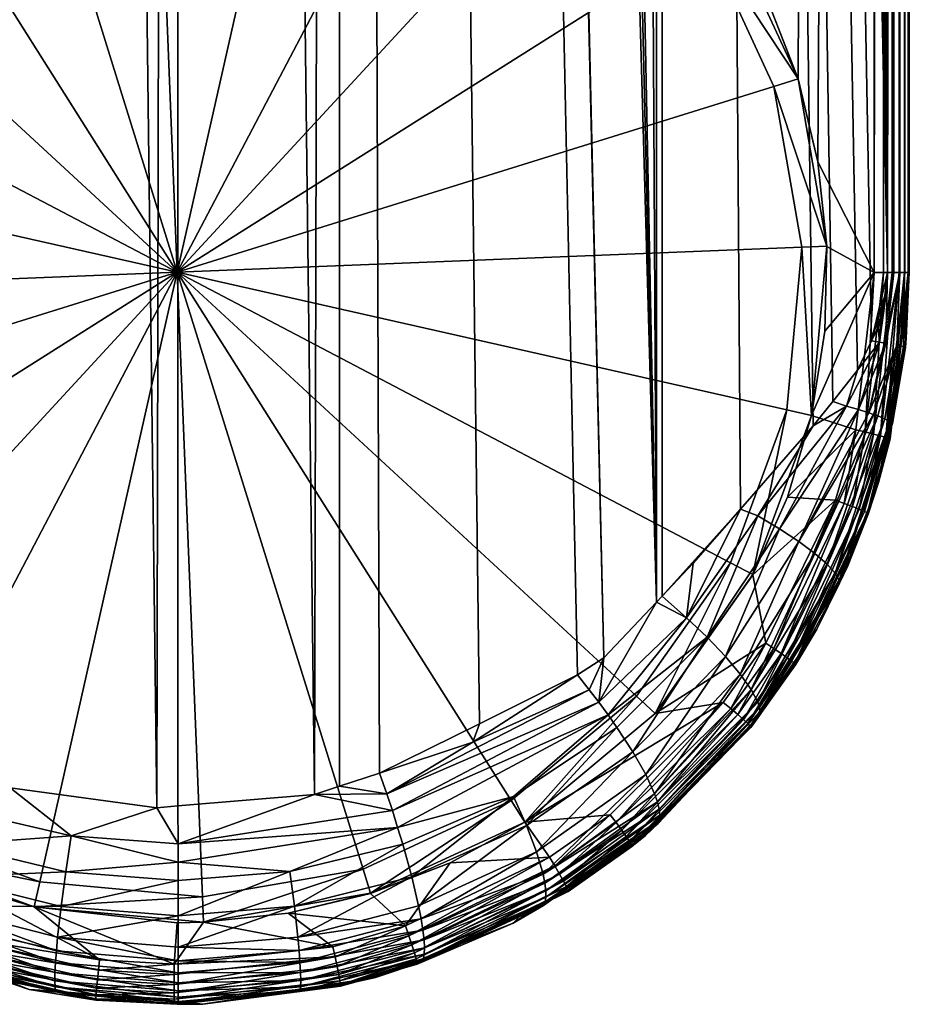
# Model space of a CAD drawing. Extents: x -0.098 to 0.124, y -0.272 to 0.001.
# Tile 2 of 88: x -0.003 to 0.013, y -0.272 to -0.255. Entities that reach past the tile are written whole.
import ezdxf

# ---------------------------------------------------------------- set-up
doc = ezdxf.new("R2010")
doc.units = 0
doc.layers.add('mesh', color=7, linetype='CONTINUOUS')

msp = doc.modelspace()

# ---------------------------------------------------------------- meshes
at = {"layer": 'mesh'}
mesh = msp.add_polyface(dxfattribs=at)
corners = [(0.002803, -0.07228, -0.048363), (0.002801, -0.26779, -0.048417), (0.002373, -0.267931, -0.048356), (0, -0.072565, -0.048208), (0.000009, -0.268129, -0.048266), (-0.000352, -0.26816, -0.048252), (-0.00828, -0.069933, -0.049552), (-0.009479, -0.263102, -0.050009), (-0.00965, -0.262923, -0.050083), (-0.010844, -0.261515, -0.050578), (-0.00352, -0.072128, -0.060739), (-0.00334, -0.248184, -0.060783), (-0.001906, -0.247839, -0.060825), (-0.004712, -0.248712, -0.060722), (-0.006003, -0.249414, -0.060645), (-0.008257, -0.251292, -0.060466), (-0.012044, -0.066137, -0.059997), (-0.009948, -0.253688, -0.060295), (-0.010542, -0.255026, -0.060227), (-0.010961, -0.256441, -0.060177), (0, -0.072562, -0.060808), (0, -0.247676, -0.060845), (0.002471, -0.247951, -0.060811), (-0.00045, -0.247685, -0.060844), (-0.012353, -0.258912, -0.059917), (-0.012353, -0.065655, -0.059876), (-0.012477, -0.258912, -0.059805), (-0.012206, -0.258912, -0.059996), (-0.012206, -0.06589, -0.059955), (-0.012044, -0.258912, -0.060038), (0.002471, -0.247949, -0.071491), (-0.00045, -0.247683, -0.071491), (-0.00334, -0.248182, -0.071492), (-0.006003, -0.249412, -0.071492), (-0.000433, -0.248118, -0.076524), (0.002375, -0.248374, -0.076524), (-0.003211, -0.248598, -0.076524), (-0.00577, -0.24978, -0.076524), (-0.01265, -0.065149, -0.059303), (-0.01265, -0.258914, -0.051895), (-0.01265, -0.258912, -0.059344), (-0.002803, -0.072285, -0.04836), (-0.007595, -0.265378, -0.049365), (-0.008279, -0.264552, -0.049598), (-0.006898, -0.265851, -0.049189), (-0.005321, -0.266921, -0.048791), (-0.002891, -0.267815, -0.048408), (-0.003489, -0.267595, -0.048502), (-0.012275, -0.258914, -0.051275), (-0.009012, -0.069424, -0.049793), (-0.012637, -0.065174, -0.051725), (-0.012638, -0.258914, -0.051766), (-0.012592, -0.258914, -0.05162), (-0.012557, -0.065314, -0.051513), (-0.01252, -0.258914, -0.051493), (-0.012392, -0.065593, -0.051311), (-0.012424, -0.258914, -0.051386), (-0.012275, -0.065782, -0.051234), (-0.012557, -0.065312, -0.059646), (-0.012571, -0.258912, -0.059667), (-0.01263, -0.258912, -0.05951), (-0.01263, -0.065185, -0.059469)]
mesh.append_faces([[corners[k] for k in face] for face in [(0, 1, 2, 2), (3, 4, 5, 5), (2, 4, 3, 3), (6, 7, 8, 8), (9, 6, 8, 8), (10, 11, 12, 12), (10, 13, 11, 11), (10, 14, 13, 13), (15, 16, 17, 17), (16, 18, 17, 17), (16, 19, 18, 18), (20, 21, 22, 22), (10, 23, 21, 21), (24, 25, 26, 26), (27, 28, 24, 24), (29, 16, 27, 27), (21, 30, 22, 22), (21, 31, 30, 30), (23, 31, 21, 21), (12, 31, 23, 23), (12, 32, 31, 31), (11, 32, 12, 12), (13, 32, 11, 11), (13, 33, 32, 32), (30, 34, 35, 35), (31, 34, 30, 30), (31, 36, 34, 34), (32, 36, 31, 31), (32, 37, 36, 36), (33, 37, 32, 32), (38, 39, 40, 40), (41, 42, 43, 43), (41, 44, 42, 42), (41, 45, 44, 44), (41, 46, 47, 47), (41, 5, 46, 46), (48, 49, 9, 9), (50, 51, 39, 39), (50, 52, 51, 51), (53, 54, 52, 52), (55, 56, 54, 54), (57, 48, 56, 56), (58, 59, 26, 26), (58, 60, 59, 59), (61, 40, 60, 60)]])
mesh = msp.add_polyface(dxfattribs=at)
corners = [(0.003684, -0.10529, 0.019385), (0, -0.105608, 0.020064), (0.003686, -0.10585, 0.024413), (-0.007161, -0.105291, 0.024555), (-0.003721, -0.105502, 0.029532), (-0.003724, -0.105847, 0.024499), (-0.003722, -0.105309, 0.0195), (0, -0.105984, 0.026754), (0.002803, -0.07228, -0.048363), (0.002373, -0.267931, -0.048356), (0, -0.072565, -0.048208), (-0.010844, -0.261515, -0.050578), (-0.009012, -0.069424, -0.049793), (-0.00828, -0.069933, -0.049552), (-0.007221, -0.070578, -0.060512), (-0.009725, -0.068817, -0.06028), (-0.008257, -0.251292, -0.060466), (-0.006831, -0.070852, -0.060548), (-0.003743, -0.072042, -0.060726), (-0.00352, -0.072128, -0.060739), (-0.006003, -0.249414, -0.060645), (-0.010199, -0.068269, -0.060222), (-0.012044, -0.066137, -0.059997), (-0.012044, -0.258912, -0.060038), (-0.010961, -0.256441, -0.060177), (0, -0.072562, -0.060808), (0.002471, -0.247951, -0.060811), (0.002975, -0.072253, -0.060759), (0, -0.247676, -0.060845), (-0.001906, -0.247839, -0.060825), (-0.00045, -0.247685, -0.060844), (-0.012477, -0.258912, -0.059805), (-0.012353, -0.065655, -0.059876), (-0.012477, -0.06545, -0.059764), (-0.012353, -0.258912, -0.059917), (-0.012206, -0.06589, -0.059955), (-0.012206, -0.258912, -0.059996), (0.007088, -0.104957, 0.029494), (0, -0.105857, 0.024489), (0, -0.105532, 0.029497), (-0.01265, -0.065149, -0.059303), (-0.01265, -0.065151, -0.051854), (-0.01265, -0.258914, -0.051895), (-0.012275, -0.258914, -0.051275), (-0.012275, -0.065782, -0.051234), (-0.011203, -0.067269, -0.050702), (-0.003489, -0.267595, -0.048502), (-0.005321, -0.266921, -0.048791), (-0.002803, -0.072285, -0.04836), (-0.000352, -0.26816, -0.048252), (-0.008279, -0.264552, -0.049598), (-0.003742, -0.07203, -0.048497), (-0.004866, -0.071724, -0.04866), (-0.007238, -0.070596, -0.049233), (-0.007524, -0.070459, -0.049303), (-0.009479, -0.263102, -0.050009), (-0.010196, -0.068259, -0.050284), (-0.012637, -0.065174, -0.051725), (-0.012557, -0.065314, -0.051513), (-0.012592, -0.258914, -0.05162), (-0.012498, -0.065415, -0.051426), (-0.01252, -0.258914, -0.051493), (-0.012392, -0.065593, -0.051311), (-0.012424, -0.258914, -0.051386), (-0.012557, -0.065312, -0.059646), (-0.01263, -0.065185, -0.059469), (-0.01263, -0.258912, -0.05951), (-0.01265, -0.258912, -0.059344)]
mesh.append_faces([[corners[k] for k in face] for face in [(0, 1, 2, 2), (3, 4, 5, 5), (5, 1, 6, 6), (4, 7, 5, 5), (8, 9, 10, 10), (11, 12, 13, 13), (14, 15, 16, 16), (16, 17, 14, 14), (16, 18, 17, 17), (19, 18, 16, 16), (16, 20, 19, 19), (16, 21, 22, 22), (15, 21, 16, 16), (23, 24, 22, 22), (25, 26, 27, 27), (19, 28, 25, 25), (29, 30, 19, 19), (31, 32, 33, 33), (34, 35, 32, 32), (36, 22, 35, 35), (37, 38, 7, 7), (2, 1, 38, 38), (38, 1, 5, 5), (5, 7, 38, 38), (4, 39, 7, 7), (40, 41, 42, 42), (43, 44, 45, 45), (46, 47, 48, 48), (10, 49, 48, 48), (50, 51, 48, 48), (50, 52, 51, 51), (53, 52, 50, 50), (50, 54, 53, 53), (50, 13, 54, 54), (50, 55, 13, 13), (43, 56, 12, 12), (45, 56, 43, 43), (57, 42, 41, 41), (58, 59, 57, 57), (60, 61, 58, 58), (62, 61, 60, 60), (44, 63, 62, 62), (31, 33, 64, 64), (65, 66, 64, 64), (40, 67, 65, 65)]])
mesh = msp.add_polyface(dxfattribs=at)
corners = [(0.002912, -0.072269, -0.048369), (0.007371, -0.265572, -0.049299), (0.002803, -0.07228, -0.048363), (0.003748, -0.07205, -0.048486), (0.00828, -0.264609, -0.049594), (0.004431, -0.071871, -0.048582), (0.003493, -0.26756, -0.048517), (0.002801, -0.26779, -0.048417), (0.012044, -0.066137, -0.059997), (0.011071, -0.256998, -0.060163), (0.012044, -0.258912, -0.060038), (0.010728, -0.255572, -0.060205), (0.010202, -0.254205, -0.060266), (0.002975, -0.072253, -0.060759), (0.003875, -0.248366, -0.060762), (0.005224, -0.248964, -0.060694), (0.002471, -0.247951, -0.060811), (0.00762, -0.250655, -0.060522), (0.003734, -0.07201, -0.060722), (0.005835, -0.071336, -0.060618), (0.00724, -0.0706, -0.060513), (0.007597, -0.070413, -0.060486), (0.009731, -0.068812, -0.06028), (0.009497, -0.252909, -0.060344), (0.0102, -0.068269, -0.060222), (0.012353, -0.065655, -0.059876), (0.012353, -0.258912, -0.059917), (0.012477, -0.06545, -0.059764), (0.012206, -0.06589, -0.059955), (0.012206, -0.258912, -0.059996), (0.011647, -0.066701, -0.050915), (0.012275, -0.065782, -0.051234), (0.012275, -0.258914, -0.051275), (0.010678, -0.067873, -0.050463), (0.010218, -0.068278, -0.050285), (0.008351, -0.069918, -0.049563), (0.01099, -0.261561, -0.050644), (0.009734, -0.263, -0.050133), (0.011999, -0.260095, -0.051133), (0.011757, -0.260598, -0.05101), (0.007248, -0.070619, -0.049224), (0.01265, -0.065151, -0.051855), (0.01265, -0.258912, -0.059344), (0.01265, -0.258914, -0.051895), (0.01265, -0.065149, -0.059303), (0.012379, -0.065613, -0.051311), (0.012382, -0.258914, -0.051347), (0.012453, -0.065491, -0.051367), (0.012556, -0.065317, -0.051503), (0.012487, -0.258914, -0.051446), (0.012609, -0.065224, -0.051618), (0.012567, -0.258914, -0.051564), (0.012631, -0.258914, -0.051732), (0.012638, -0.065173, -0.051725), (0.01263, -0.258912, -0.05951), (0.01263, -0.065185, -0.059469), (0.012571, -0.258912, -0.059667), (0.012571, -0.065288, -0.059626)]
mesh.append_faces([[corners[k] for k in face] for face in [(0, 1, 2, 2), (3, 4, 0, 0), (3, 5, 4, 4), (6, 7, 2, 2), (8, 9, 10, 10), (8, 11, 9, 9), (12, 11, 8, 8), (13, 14, 15, 15), (13, 16, 14, 14), (17, 13, 15, 15), (17, 18, 13, 13), (19, 18, 17, 17), (17, 20, 19, 19), (17, 21, 20, 20), (22, 21, 17, 17), (8, 23, 12, 12), (8, 17, 23, 23), (24, 17, 8, 8), (24, 22, 17, 17), (25, 26, 27, 27), (28, 29, 25, 25), (8, 10, 28, 28), (30, 31, 32, 32), (32, 33, 30, 30), (32, 34, 33, 33), (35, 34, 32, 32), (36, 37, 35, 35), (38, 39, 35, 35), (32, 38, 35, 35), (4, 5, 40, 40), (4, 40, 35, 35), (41, 42, 43, 43), (41, 44, 42, 42), (45, 32, 31, 31), (46, 45, 47, 47), (48, 49, 47, 47), (50, 51, 48, 48), (50, 52, 51, 51), (53, 52, 50, 50), (53, 43, 52, 52), (41, 43, 53, 53), (44, 54, 42, 42), (55, 54, 44, 44), (56, 57, 27, 27), (54, 55, 57, 57)]])
mesh = msp.add_polyface(dxfattribs=at)
corners = [(0.002803, -0.07228, -0.048363), (0.00522, -0.266713, -0.04877), (0.003493, -0.26756, -0.048517), (0.006915, -0.265865, -0.049188), (0.007371, -0.265572, -0.049299), (0.002912, -0.072269, -0.048369), (0.00828, -0.264609, -0.049594), (0.012044, -0.258912, -0.060038), (0.011071, -0.256998, -0.060163), (0.011227, -0.258462, -0.060144), (0.012477, -0.06545, -0.059764), (0.012477, -0.258912, -0.059805), (0.012571, -0.258912, -0.059667), (0.012353, -0.258912, -0.059917), (0.012353, -0.065655, -0.059876), (0.012206, -0.258912, -0.059996), (0.012206, -0.06589, -0.059955), (0.011227, -0.25846, -0.071494), (0.010728, -0.255569, -0.071493), (0.01119, -0.259925, -0.060149), (0.005224, -0.248962, -0.071492), (0.005224, -0.248964, -0.060694), (0.003875, -0.248366, -0.060762), (0.00762, -0.250655, -0.060522), (0.00762, -0.250653, -0.071492), (0.009497, -0.252909, -0.060344), (0.009497, -0.252907, -0.071493), (0.010202, -0.254205, -0.060266), (0.010728, -0.255572, -0.060205), (0.002471, -0.247951, -0.060811), (0.002471, -0.247949, -0.071491), (0.010311, -0.255698, -0.076525), (0.01079, -0.258476, -0.076526), (0.009128, -0.253139, -0.076525), (0.007324, -0.250973, -0.076524), (0.005021, -0.249348, -0.076524), (0.002375, -0.248374, -0.076524), (0, -0.258909, -0.076526), (0.008351, -0.069918, -0.049563), (0.011326, -0.26114, -0.050804), (0.01099, -0.261561, -0.050644), (0.011757, -0.260598, -0.05101), (0.008381, -0.264503, -0.049626), (0.009734, -0.263, -0.050133), (0.012382, -0.258914, -0.051347), (0.012453, -0.065491, -0.051367), (0.012487, -0.258914, -0.051446), (0.012275, -0.258914, -0.051275), (0.012379, -0.065613, -0.051311), (0.012556, -0.065317, -0.051503), (0.012567, -0.258914, -0.051564), (0.01263, -0.258912, -0.05951), (0.012571, -0.065288, -0.059626)]
mesh.append_faces([[corners[k] for k in face] for face in [(0, 1, 2, 2), (0, 3, 1, 1), (0, 4, 3, 3), (5, 6, 4, 4), (7, 8, 9, 9), (10, 11, 12, 12), (10, 13, 11, 11), (14, 15, 13, 13), (16, 7, 15, 15), (17, 8, 18, 18), (17, 9, 8, 8), (19, 9, 17, 17), (20, 21, 22, 22), (20, 23, 21, 21), (24, 23, 20, 20), (24, 25, 23, 23), (26, 25, 24, 24), (26, 27, 25, 25), (18, 27, 26, 26), (18, 28, 27, 27), (8, 28, 18, 18), (29, 20, 22, 22), (29, 30, 20, 20), (17, 31, 32, 32), (18, 31, 17, 17), (18, 33, 31, 31), (26, 33, 18, 18), (26, 34, 33, 33), (24, 34, 26, 26), (24, 35, 34, 34), (20, 35, 24, 24), (20, 36, 35, 35), (30, 36, 20, 20), (37, 31, 33, 33), (37, 32, 31, 31), (37, 34, 35, 35), (33, 34, 37, 37), (38, 39, 40, 40), (38, 41, 39, 39), (42, 38, 43, 43), (6, 38, 42, 42), (44, 45, 46, 46), (47, 48, 44, 44), (49, 50, 46, 46), (51, 52, 12, 12)]])
mesh = msp.add_polyface(dxfattribs=at)
corners = [(-0.012044, -0.258912, -0.060038), (-0.011189, -0.257889, -0.060149), (-0.010961, -0.256441, -0.060177), (-0.011227, -0.259362, -0.060145), (-0.011966, -0.260271, -0.060049), (-0.012622, -0.259748, -0.051976), (-0.012585, -0.260045, -0.059353), (-0.01265, -0.258912, -0.059344), (-0.012206, -0.258912, -0.059996), (-0.012127, -0.26029, -0.060007), (-0.012353, -0.258912, -0.059917), (-0.012273, -0.260308, -0.059928), (-0.012477, -0.258912, -0.059805), (-0.012397, -0.260324, -0.059816), (-0.012571, -0.258912, -0.059667), (-0.01249, -0.260337, -0.059678), (-0.01263, -0.258912, -0.05951), (-0.012548, -0.260346, -0.059521), (-0.006003, -0.249414, -0.060645), (-0.006003, -0.249412, -0.071492), (-0.004712, -0.248712, -0.060722), (-0.008257, -0.25129, -0.071492), (-0.008257, -0.251292, -0.060466), (-0.009948, -0.253686, -0.071493), (-0.009948, -0.253688, -0.060295), (-0.010542, -0.255026, -0.060227), (-0.010961, -0.256439, -0.071493), (-0.011227, -0.25936, -0.071494), (-0.007936, -0.251585, -0.076524), (-0.00577, -0.24978, -0.076524), (-0.009561, -0.253888, -0.076525), (-0.010535, -0.256534, -0.076525), (-0.01079, -0.259341, -0.076526), (0, -0.258909, -0.076526), (0.005021, -0.249348, -0.076524), (0.002375, -0.248374, -0.076524), (-0.003211, -0.248598, -0.076524), (-0.000433, -0.248118, -0.076524), (-0.01265, -0.258914, -0.051895), (-0.012638, -0.258914, -0.051766), (-0.012592, -0.258914, -0.05162), (-0.012499, -0.260185, -0.051659), (-0.012547, -0.260198, -0.051798), (-0.01252, -0.258914, -0.051493), (-0.012424, -0.258914, -0.051386), (-0.012245, -0.26014, -0.051301), (-0.012275, -0.258914, -0.051275), (-0.012133, -0.260124, -0.051211), (-0.012391, -0.260163, -0.051466)]
mesh.append_faces([[corners[k] for k in face] for face in [(0, 1, 2, 2), (0, 3, 1, 1), (4, 3, 0, 0), (5, 6, 7, 7), (4, 0, 8, 8), (9, 8, 10, 10), (11, 10, 12, 12), (13, 12, 14, 14), (15, 14, 16, 16), (6, 16, 7, 7), (6, 17, 16, 16), (9, 4, 8, 8), (18, 19, 20, 20), (18, 21, 19, 19), (22, 21, 18, 18), (22, 23, 21, 21), (24, 23, 22, 22), (25, 23, 24, 24), (25, 26, 23, 23), (2, 26, 25, 25), (1, 26, 2, 2), (1, 27, 26, 26), (3, 27, 1, 1), (19, 28, 29, 29), (21, 28, 19, 19), (21, 30, 28, 28), (23, 30, 21, 21), (23, 31, 30, 30), (26, 31, 23, 23), (26, 32, 31, 31), (27, 32, 26, 26), (33, 34, 35, 35), (33, 36, 29, 29), (33, 37, 36, 36), (35, 37, 33, 33), (33, 30, 31, 31), (33, 28, 30, 30), (29, 28, 33, 33), (31, 32, 33, 33), (5, 7, 38, 38), (39, 40, 41, 41), (38, 39, 42, 42), (43, 44, 45, 45), (46, 47, 44, 44), (40, 43, 48, 48)]])
mesh = msp.add_polyface(dxfattribs=at)
corners = [(0.008381, -0.264503, -0.049626), (0.009734, -0.263, -0.050133), (0.008917, -0.263935, -0.0498), (0.008257, -0.266532, -0.060469), (0.010169, -0.265315, -0.060272), (0.009948, -0.264136, -0.060297), (0.009435, -0.266339, -0.060353), (0.00991, -0.266774, -0.059657), (0.010026, -0.266607, -0.052851), (0.010549, -0.265875, -0.059591), (0.009471, -0.265545, -0.050399), (0.010739, -0.263561, -0.050872), (0.009729, -0.26585, -0.050816), (0.010406, -0.263342, -0.050533), (0.010034, -0.263117, -0.050265), (0.008802, -0.264877, -0.0498), (0.009157, -0.265215, -0.050057), (0.00828, -0.264609, -0.049594), (0.007116, -0.266122, -0.049237), (0.007371, -0.265572, -0.049299), (0.007282, -0.266338, -0.049319), (0.006915, -0.265865, -0.049188), (0.010524, -0.26586, -0.052981), (0.010061, -0.266565, -0.052594), (0.010069, -0.266503, -0.052332), (0.007874, -0.267196, -0.049894), (0.010031, -0.266338, -0.051805), (0.011371, -0.264107, -0.052201), (0.010059, -0.266427, -0.052068), (0.007443, -0.266555, -0.049426), (0.007597, -0.266773, -0.049557), (0.0099, -0.266752, -0.059828), (0.010542, -0.265569, -0.060047), (0.009858, -0.266704, -0.059989), (0.010621, -0.265629, -0.059907), (0.009785, -0.266635, -0.06013), (0.010436, -0.265493, -0.060159), (0.009685, -0.266547, -0.060242), (0.010309, -0.265407, -0.060235), (0.009567, -0.266446, -0.060318), (0.008257, -0.26653, -0.071495), (0.009948, -0.264133, -0.071495), (0.010544, -0.262793, -0.060228), (0.009561, -0.263929, -0.076527), (0.007936, -0.266233, -0.076527), (0.010535, -0.261284, -0.076526), (0.010961, -0.261381, -0.071494), (0, -0.258909, -0.076526), (0.003211, -0.269219, -0.076528), (0.00577, -0.268037, -0.076528), (0.01079, -0.258476, -0.076526)]
mesh.append_faces([[corners[k] for k in face] for face in [(0, 1, 2, 2), (3, 4, 5, 5), (3, 6, 4, 4), (7, 8, 9, 9), (10, 11, 12, 12), (13, 11, 10, 10), (14, 15, 1, 1), (16, 15, 14, 14), (15, 2, 1, 1), (15, 0, 2, 2), (17, 0, 15, 15), (18, 19, 20, 20), (21, 19, 18, 18), (22, 8, 23, 23), (23, 24, 22, 22), (13, 16, 14, 14), (10, 16, 13, 13), (10, 25, 16, 16), (26, 27, 28, 28), (29, 16, 30, 30), (29, 15, 16, 16), (20, 15, 29, 29), (20, 17, 15, 15), (19, 17, 20, 20), (31, 7, 9, 9), (32, 33, 34, 34), (32, 35, 33, 33), (36, 35, 32, 32), (36, 37, 35, 35), (38, 37, 36, 36), (38, 39, 37, 37), (4, 39, 38, 38), (4, 6, 39, 39), (40, 3, 41, 41), (41, 5, 42, 42), (3, 5, 41, 41), (40, 43, 44, 44), (41, 43, 40, 40), (41, 45, 43, 43), (46, 45, 41, 41), (47, 48, 49, 49), (47, 43, 45, 45), (47, 44, 43, 43), (49, 44, 47, 47), (45, 50, 47, 47)]])
mesh = msp.add_polyface(dxfattribs=at)
corners = [(0.010961, -0.261383, -0.060178), (0.012044, -0.258912, -0.060038), (0.01119, -0.259925, -0.060149), (0.010544, -0.262793, -0.060228), (0.011728, -0.261629, -0.06008), (0.011372, -0.262847, -0.060127), (0.009948, -0.264136, -0.060297), (0.010169, -0.265315, -0.060272), (0.011227, -0.258462, -0.060144), (0.010681, -0.265691, -0.059577), (0.011049, -0.265073, -0.053119), (0.011426, -0.264314, -0.05314), (0.010549, -0.265875, -0.059591), (0.010524, -0.26586, -0.052981), (0.010026, -0.266607, -0.052851), (0.010069, -0.266503, -0.052332), (0.011439, -0.264231, -0.052691), (0.011446, -0.26428, -0.052935), (0.01177, -0.261278, -0.051092), (0.011952, -0.261336, -0.051281), (0.010739, -0.263561, -0.050872), (0.010406, -0.263342, -0.050533), (0.011567, -0.26122, -0.050935), (0.010034, -0.263117, -0.050265), (0.009734, -0.263, -0.050133), (0.01099, -0.261561, -0.050644), (0.01123, -0.263951, -0.051721), (0.009918, -0.266118, -0.051292), (0.011017, -0.263767, -0.051273), (0.010031, -0.266338, -0.051805), (0.011326, -0.26114, -0.050804), (0.011371, -0.264107, -0.052201), (0.010059, -0.266427, -0.052068), (0.009729, -0.26585, -0.050816), (0.010668, -0.265671, -0.059747), (0.0099, -0.266752, -0.059828), (0.010621, -0.265629, -0.059907), (0.011873, -0.263039, -0.059758), (0.011784, -0.263002, -0.059897), (0.010542, -0.265569, -0.060047), (0.011666, -0.262956, -0.060008), (0.010436, -0.265493, -0.060159), (0.011526, -0.262903, -0.060087), (0.010309, -0.265407, -0.060235), (0.009948, -0.264133, -0.071495), (0.010961, -0.261381, -0.071494), (0.011227, -0.25846, -0.071494), (0.01079, -0.258476, -0.076526), (0.010535, -0.261284, -0.076526), (0.011939, -0.26309, -0.059433)]
mesh.append_faces([[corners[k] for k in face] for face in [(0, 1, 2, 2), (3, 4, 0, 0), (3, 5, 4, 4), (6, 5, 3, 3), (6, 7, 5, 5), (1, 8, 2, 2), (9, 10, 11, 11), (12, 10, 9, 9), (12, 13, 10, 10), (14, 13, 12, 12), (15, 16, 17, 17), (18, 19, 20, 20), (21, 18, 20, 20), (22, 18, 21, 21), (23, 24, 25, 25), (10, 17, 11, 11), (10, 15, 17, 17), (13, 15, 10, 10), (26, 27, 28, 28), (29, 27, 26, 26), (22, 25, 30, 30), (22, 23, 25, 25), (21, 23, 22, 22), (26, 31, 29, 29), (16, 32, 31, 31), (15, 32, 16, 16), (28, 33, 20, 20), (27, 33, 28, 28), (34, 12, 9, 9), (34, 35, 12, 12), (36, 35, 34, 34), (37, 36, 34, 34), (38, 39, 36, 36), (40, 41, 39, 39), (42, 41, 40, 40), (42, 43, 41, 41), (5, 43, 42, 42), (5, 7, 43, 43), (44, 3, 45, 45), (45, 2, 46, 46), (45, 0, 2, 2), (3, 0, 45, 45), (45, 47, 48, 48), (46, 47, 45, 45), (34, 9, 49, 49)]])
mesh = msp.add_polyface(dxfattribs=at)
corners = [(-0.00965, -0.262923, -0.050083), (-0.011444, -0.261055, -0.050857), (-0.010844, -0.261515, -0.050578), (-0.011966, -0.260271, -0.060049), (-0.011071, -0.260827, -0.060164), (-0.011227, -0.259362, -0.060145), (-0.011746, -0.261551, -0.060078), (-0.010728, -0.262252, -0.060206), (-0.010833, -0.264133, -0.060194), (-0.011907, -0.263082, -0.052939), (-0.011862, -0.263063, -0.059441), (-0.012338, -0.261706, -0.059384), (-0.011367, -0.264116, -0.0522), (-0.011434, -0.26424, -0.052691), (-0.012357, -0.26154, -0.052241), (-0.012224, -0.261457, -0.051734), (-0.012103, -0.261407, -0.051496), (-0.011013, -0.263776, -0.051271), (-0.012309, -0.261502, -0.051985), (-0.011226, -0.26396, -0.05172), (-0.012029, -0.26138, -0.051384), (-0.011948, -0.261352, -0.051279), (-0.010734, -0.26357, -0.05087), (-0.011563, -0.261236, -0.050933), (-0.012245, -0.26014, -0.051301), (-0.012133, -0.260124, -0.051211), (-0.011766, -0.261294, -0.05109), (-0.010029, -0.263124, -0.050263), (-0.010401, -0.263349, -0.050531), (-0.011364, -0.264422, -0.059668), (-0.012319, -0.261697, -0.059551), (-0.012127, -0.26029, -0.060007), (-0.011905, -0.261588, -0.060037), (-0.010981, -0.264207, -0.060155), (-0.012273, -0.260308, -0.059928), (-0.012049, -0.261623, -0.059958), (-0.01217, -0.261654, -0.059846), (-0.011116, -0.264277, -0.060078), (-0.012262, -0.261679, -0.059708), (-0.011229, -0.264339, -0.059966), (-0.011313, -0.264388, -0.059827), (-0.011227, -0.25936, -0.071494), (-0.010728, -0.26225, -0.071495), (-0.010197, -0.263629, -0.060269), (-0.010311, -0.262119, -0.076527), (-0.01079, -0.259341, -0.076526), (-0.009128, -0.264678, -0.076527), (0, -0.258909, -0.076526), (-0.007324, -0.266844, -0.076528), (-0.012218, -0.259475, -0.051245), (-0.01201, -0.260107, -0.051138), (-0.012275, -0.258914, -0.051275)]
mesh.append_faces([[corners[k] for k in face] for face in [(0, 1, 2, 2), (3, 4, 5, 5), (6, 4, 3, 3), (6, 7, 4, 4), (8, 7, 6, 6), (9, 10, 11, 11), (12, 13, 14, 14), (15, 16, 17, 17), (14, 18, 12, 12), (18, 15, 19, 19), (20, 21, 22, 22), (23, 24, 25, 25), (23, 26, 24, 24), (27, 26, 23, 23), (23, 0, 27, 27), (23, 1, 0, 0), (25, 1, 23, 23), (28, 26, 27, 27), (21, 26, 28, 28), (21, 24, 26, 26), (16, 20, 17, 17), (10, 29, 30, 30), (31, 6, 3, 3), (32, 6, 31, 31), (32, 8, 6, 6), (33, 8, 32, 32), (34, 32, 31, 31), (35, 33, 32, 32), (36, 37, 35, 35), (38, 39, 36, 36), (30, 40, 38, 38), (4, 41, 5, 5), (4, 42, 41, 41), (7, 42, 4, 4), (43, 42, 7, 7), (41, 44, 45, 45), (42, 44, 41, 41), (42, 46, 44, 44), (47, 44, 46, 46), (47, 45, 44, 44), (46, 48, 47, 47), (49, 2, 50, 50), (49, 51, 2, 2), (2, 1, 50, 50), (25, 50, 1, 1)]])
mesh = msp.add_polyface(dxfattribs=at)
corners = [(-0.00403, -0.270173, -0.060759), (-0.005224, -0.268859, -0.060698), (-0.005196, -0.269693, -0.0607), (-0.003881, -0.269456, -0.060766), (-0.001343, -0.270787, -0.06084), (-0.002471, -0.269872, -0.060816), (-0.006314, -0.269861, -0.051827), (-0.00634, -0.269802, -0.051536), (-0.004214, -0.270827, -0.051558), (-0.004035, -0.269358, -0.049085), (-0.004153, -0.269863, -0.049523), (-0.006187, -0.268935, -0.049865), (-0.002008, -0.269864, -0.048873), (-0.001929, -0.269267, -0.048556), (-0.00388, -0.268796, -0.048762), (-0.006014, -0.268479, -0.049433), (-0.001837, -0.268647, -0.04837), (0.000014, -0.2691, -0.048381), (0.000014, -0.269416, -0.048488), (-0.003701, -0.268214, -0.048564), (-0.005793, -0.267976, -0.049104), (-0.005538, -0.267456, -0.048887), (-0.003489, -0.267595, -0.048502), (-0.004255, -0.270587, -0.050643), (-0.006334, -0.269477, -0.05066), (-0.004247, -0.270448, -0.050343), (-0.004228, -0.27028, -0.050053), (-0.006301, -0.269319, -0.050381), (-0.004197, -0.270084, -0.049778), (-0.005321, -0.266921, -0.048791), (-0.002068, -0.270399, -0.049314), (-0.00209, -0.270631, -0.049574), (-0.005271, -0.269854, -0.060672), (-0.004089, -0.270342, -0.060733), (-0.005339, -0.270004, -0.0606), (-0.004142, -0.2705, -0.060662), (-0.005395, -0.270134, -0.060489), (-0.004185, -0.270636, -0.060551), (-0.005435, -0.270234, -0.060345), (-0.005224, -0.268857, -0.071496), (-0.002471, -0.26987, -0.071496), (-0.002375, -0.269443, -0.076528), (-0.005021, -0.26847, -0.076528), (0.000433, -0.269699, -0.076528), (0, -0.258909, -0.076526), (-0.007324, -0.266844, -0.076528), (-0.002891, -0.267815, -0.048408), (-0.000352, -0.26816, -0.048252)]
mesh.append_faces([[corners[k] for k in face] for face in [(0, 1, 2, 2), (0, 3, 1, 1), (4, 3, 0, 0), (4, 5, 3, 3), (6, 7, 8, 8), (9, 10, 11, 11), (9, 12, 10, 10), (13, 12, 9, 9), (14, 9, 15, 15), (14, 13, 9, 9), (16, 13, 14, 14), (17, 13, 16, 16), (18, 12, 13, 13), (14, 19, 16, 16), (14, 20, 19, 19), (15, 20, 14, 14), (19, 21, 22, 22), (20, 21, 19, 19), (23, 24, 25, 25), (26, 27, 28, 28), (25, 27, 26, 26), (21, 29, 22, 22), (30, 10, 12, 12), (10, 28, 11, 11), (10, 31, 28, 28), (30, 31, 10, 10), (32, 0, 2, 2), (33, 0, 32, 32), (33, 4, 0, 0), (34, 33, 32, 32), (35, 33, 34, 34), (36, 35, 34, 34), (37, 35, 36, 36), (38, 37, 36, 36), (39, 5, 40, 40), (39, 3, 5, 5), (1, 3, 39, 39), (39, 41, 42, 42), (40, 41, 39, 39), (40, 43, 41, 41), (44, 42, 41, 41), (44, 45, 42, 42), (16, 46, 47, 47), (16, 19, 46, 46), (19, 22, 46, 46)]])
mesh = msp.add_polyface(dxfattribs=at)
corners = [(0.002687, -0.270561, -0.06081), (0.001915, -0.269983, -0.060829), (0.00045, -0.270139, -0.060849), (0.000014, -0.268783, -0.048306), (0.000009, -0.268129, -0.048266), (0.002373, -0.267931, -0.048356), (-0.000352, -0.26816, -0.048252), (-0.001837, -0.268647, -0.04837), (0.000014, -0.2691, -0.048381), (0.000014, -0.269416, -0.048488), (-0.001929, -0.269267, -0.048556), (0.000015, -0.270569, -0.049246), (0.002023, -0.269861, -0.048874), (0.002083, -0.270395, -0.049315), (0.000015, -0.270025, -0.048804), (0.001944, -0.269264, -0.048557), (-0.002068, -0.270399, -0.049314), (0.00212, -0.270831, -0.049855), (0.000015, -0.270804, -0.049507), (0.002105, -0.270627, -0.049575), (0.000016, -0.27101, -0.049789), (-0.00209, -0.270631, -0.049574), (-0.002105, -0.270834, -0.049855), (0.002129, -0.271004, -0.050152), (0.003716, -0.26821, -0.048566), (0.003808, -0.268501, -0.04865), (-0.002008, -0.269864, -0.048873), (0.004213, -0.270078, -0.04978), (-0.000054, -0.271212, -0.060756), (0.002726, -0.270737, -0.060785), (-0.000053, -0.271043, -0.060826), (0.00334, -0.269637, -0.071496), (0.00045, -0.270136, -0.071496), (0, -0.270148, -0.06085), (-0.002471, -0.26987, -0.071496), (-0.002471, -0.269872, -0.060816), (0.003211, -0.269219, -0.076528), (0.000433, -0.269699, -0.076528), (0, -0.258909, -0.076526), (-0.002375, -0.269443, -0.076528), (-0.000052, -0.270862, -0.06085), (-0.001343, -0.270787, -0.06084), (-0.001363, -0.270967, -0.060816)]
mesh.append_faces([[corners[k] for k in face] for face in [(0, 1, 2, 2), (3, 4, 5, 5), (3, 6, 4, 4), (3, 7, 6, 6), (8, 7, 3, 3), (9, 10, 8, 8), (11, 12, 13, 13), (12, 14, 15, 15), (11, 14, 12, 12), (11, 16, 14, 14), (17, 18, 19, 19), (20, 18, 17, 17), (20, 21, 18, 18), (22, 21, 20, 20), (23, 20, 17, 17), (24, 3, 5, 5), (25, 8, 3, 3), (15, 8, 25, 25), (15, 9, 8, 8), (14, 9, 15, 15), (14, 26, 9, 9), (16, 26, 14, 14), (11, 18, 16, 16), (11, 19, 18, 18), (13, 19, 11, 11), (13, 27, 19, 19), (28, 29, 30, 30), (1, 31, 32, 32), (32, 2, 1, 1), (32, 33, 2, 2), (34, 33, 32, 32), (34, 35, 33, 33), (31, 36, 32, 32), (32, 37, 34, 34), (32, 36, 37, 37), (38, 37, 36, 36), (39, 37, 38, 38), (40, 35, 41, 41), (40, 33, 35, 35), (40, 2, 33, 33), (0, 2, 40, 40), (42, 40, 41, 41), (30, 40, 42, 42), (29, 40, 30, 30), (29, 0, 40, 40)]])
mesh = msp.add_polyface(dxfattribs=at)
corners = [(0.01252, -0.260037, -0.059361), (0.012119, -0.262539, -0.052819), (0.012312, -0.261537, -0.052505), (0.012319, -0.261788, -0.059387), (0.01159, -0.263982, -0.053149), (0.011446, -0.26428, -0.052935), (0.011919, -0.263084, -0.052944), (0.011426, -0.264314, -0.05314), (0.012325, -0.261526, -0.052364), (0.011439, -0.264231, -0.052691), (0.01236, -0.261522, -0.052242), (0.012313, -0.261485, -0.051986), (0.012548, -0.260193, -0.051798), (0.012107, -0.26139, -0.051497), (0.011017, -0.263767, -0.051273), (0.012033, -0.261363, -0.051386), (0.01123, -0.263951, -0.051721), (0.012228, -0.26144, -0.051735), (0.011371, -0.264107, -0.052201), (0.010739, -0.263561, -0.050872), (0.011952, -0.261336, -0.051281), (0.011873, -0.263039, -0.059758), (0.010668, -0.265671, -0.059747), (0.011927, -0.263065, -0.0596), (0.011784, -0.263002, -0.059897), (0.010621, -0.265629, -0.059907), (0.011666, -0.262956, -0.060008), (0.010542, -0.265569, -0.060047), (0.012244, -0.261761, -0.05971), (0.0123, -0.261779, -0.059553), (0.012152, -0.261735, -0.059849), (0.012031, -0.261703, -0.059961), (0.011887, -0.261667, -0.060039), (0.011526, -0.262903, -0.060087), (0.011728, -0.261629, -0.06008), (0.011372, -0.262847, -0.060127), (0.012571, -0.258912, -0.059667), (0.012477, -0.258912, -0.059805), (0.011939, -0.26309, -0.059433), (0.010681, -0.265691, -0.059577), (0.012582, -0.260209, -0.052009), (0.012432, -0.260166, -0.051528)]
mesh.append_faces([[corners[k] for k in face] for face in [(0, 1, 2, 2), (3, 1, 0, 0), (4, 5, 6, 6), (4, 7, 5, 5), (8, 2, 1, 1), (5, 1, 6, 6), (5, 8, 1, 1), (9, 8, 5, 5), (9, 10, 8, 8), (11, 10, 9, 9), (11, 12, 10, 10), (13, 14, 15, 15), (16, 14, 13, 13), (16, 17, 18, 18), (13, 17, 16, 16), (11, 18, 17, 17), (9, 18, 11, 11), (15, 19, 20, 20), (14, 19, 15, 15), (21, 22, 23, 23), (24, 25, 21, 21), (26, 27, 24, 24), (28, 23, 29, 29), (28, 21, 23, 23), (30, 21, 28, 28), (30, 24, 21, 21), (31, 24, 30, 30), (31, 26, 24, 24), (32, 26, 31, 31), (32, 33, 26, 26), (34, 33, 32, 32), (34, 35, 33, 33), (36, 28, 29, 29), (37, 30, 28, 28), (38, 4, 6, 6), (38, 7, 4, 4), (39, 7, 38, 38), (1, 38, 6, 6), (3, 38, 1, 1), (40, 8, 10, 10), (40, 2, 8, 8), (13, 41, 17, 17), (23, 22, 38, 38), (29, 38, 3, 3), (29, 23, 38, 38)]])
mesh = msp.add_polyface(dxfattribs=at)
corners = [(0.012261, -0.259195, -0.051267), (0.012112, -0.259857, -0.05119), (0.011999, -0.260095, -0.051133), (0.010961, -0.261383, -0.060178), (0.011728, -0.261629, -0.06008), (0.012044, -0.258912, -0.060038), (0.011567, -0.26122, -0.050935), (0.011326, -0.26114, -0.050804), (0.011757, -0.260598, -0.05101), (0.012134, -0.260119, -0.051211), (0.012246, -0.260135, -0.051301), (0.01177, -0.261278, -0.051092), (0.011952, -0.261336, -0.051281), (0.0125, -0.26018, -0.051659), (0.012548, -0.260193, -0.051798), (0.012313, -0.261485, -0.051986), (0.012228, -0.26144, -0.051735), (0.0123, -0.261779, -0.059553), (0.012319, -0.261788, -0.059387), (0.01252, -0.260037, -0.059361), (0.01263, -0.258912, -0.05951), (0.01265, -0.258912, -0.059344), (0.012571, -0.258912, -0.059667), (0.012477, -0.258912, -0.059805), (0.012244, -0.261761, -0.05971), (0.012353, -0.258912, -0.059917), (0.012152, -0.261735, -0.059849), (0.012031, -0.261703, -0.059961), (0.012206, -0.258912, -0.059996), (0.011887, -0.261667, -0.060039), (0.012275, -0.258914, -0.051275), (0.012312, -0.261537, -0.052505), (0.012598, -0.260047, -0.052039), (0.01265, -0.258914, -0.051895), (0.012567, -0.258914, -0.051564), (0.012631, -0.258914, -0.051732), (0.012432, -0.260166, -0.051528), (0.012487, -0.258914, -0.051446), (0.012382, -0.258914, -0.051347), (0.012582, -0.260209, -0.052009), (0.01236, -0.261522, -0.052242), (0.012107, -0.26139, -0.051497), (0.012033, -0.261363, -0.051386)]
mesh.append_faces([[corners[k] for k in face] for face in [(0, 1, 2, 2), (3, 4, 5, 5), (6, 7, 8, 8), (9, 2, 1, 1), (10, 11, 9, 9), (10, 12, 11, 11), (0, 9, 1, 1), (6, 9, 11, 11), (8, 9, 6, 6), (8, 2, 9, 9), (13, 14, 15, 15), (15, 16, 13, 13), (17, 18, 19, 19), (20, 19, 21, 21), (20, 17, 19, 19), (22, 17, 20, 20), (23, 24, 22, 22), (25, 26, 23, 23), (25, 27, 26, 26), (28, 27, 25, 25), (28, 29, 27, 27), (5, 29, 28, 28), (5, 4, 29, 29), (0, 2, 30, 30), (19, 31, 32, 32), (32, 21, 19, 19), (33, 21, 32, 32), (34, 35, 14, 14), (36, 37, 34, 34), (37, 12, 10, 10), (30, 9, 0, 0), (30, 10, 9, 9), (38, 10, 30, 30), (38, 37, 10, 10), (35, 39, 14, 14), (33, 39, 35, 35), (33, 32, 39, 39), (39, 40, 14, 14), (32, 31, 39, 39), (13, 34, 14, 14), (41, 42, 36, 36), (13, 36, 34, 34), (13, 16, 36, 36), (36, 12, 37, 37), (42, 12, 36, 36)]])
mesh = msp.add_polyface(dxfattribs=at)
corners = [(0.006003, -0.268409, -0.060649), (0.009435, -0.266339, -0.060353), (0.008257, -0.266532, -0.060469), (0.007478, -0.26828, -0.060538), (0.00991, -0.266774, -0.059657), (0.009931, -0.266749, -0.052826), (0.010026, -0.266607, -0.052851), (0.008484, -0.268199, -0.059784), (0.0085, -0.268218, -0.052513), (0.007854, -0.268829, -0.059841), (0.008259, -0.268465, -0.05246), (0.008091, -0.268638, -0.052423), (0.008094, -0.267584, -0.050319), (0.009729, -0.26585, -0.050816), (0.008247, -0.267918, -0.050815), (0.009471, -0.265545, -0.050399), (0.008312, -0.268435, -0.052189), (0.010061, -0.266565, -0.052594), (0.008333, -0.26837, -0.051913), (0.010069, -0.266503, -0.052332), (0.006357, -0.269791, -0.05154), (0.010031, -0.266338, -0.051805), (0.008296, -0.268059, -0.051081), (0.009918, -0.266118, -0.051292), (0.008326, -0.268182, -0.051356), (0.006353, -0.269463, -0.050665), (0.007874, -0.267196, -0.049894), (0.010059, -0.266427, -0.052068), (0.008339, -0.268286, -0.051634), (0.00637, -0.269706, -0.051247), (0.006321, -0.269305, -0.050386), (0.007597, -0.266773, -0.049557), (0.009157, -0.265215, -0.050057), (0.007849, -0.268804, -0.060016), (0.007584, -0.268417, -0.060507), (0.009567, -0.266446, -0.060318), (0.00768, -0.268546, -0.060433), (0.009685, -0.266547, -0.060242), (0.007759, -0.268658, -0.060322), (0.009785, -0.266635, -0.06013), (0.007817, -0.268746, -0.060179), (0.009858, -0.266704, -0.059989), (0.0099, -0.266752, -0.059828), (0.010621, -0.265629, -0.059907)]
mesh.append_faces([[corners[k] for k in face] for face in [(0, 1, 2, 2), (0, 3, 1, 1), (4, 5, 6, 6), (7, 5, 4, 4), (7, 8, 5, 5), (9, 8, 7, 7), (9, 10, 8, 8), (11, 10, 9, 9), (12, 13, 14, 14), (15, 13, 12, 12), (8, 10, 16, 16), (17, 8, 16, 16), (17, 5, 8, 8), (17, 6, 5, 5), (10, 11, 16, 16), (17, 18, 19, 19), (16, 18, 17, 17), (16, 20, 18, 18), (21, 22, 23, 23), (24, 22, 21, 21), (24, 25, 22, 22), (12, 26, 15, 15), (24, 27, 28, 28), (21, 27, 24, 24), (19, 28, 27, 27), (18, 28, 19, 19), (18, 29, 28, 28), (23, 14, 13, 13), (22, 14, 23, 23), (22, 30, 14, 14), (31, 32, 26, 26), (33, 9, 7, 7), (34, 1, 3, 3), (34, 35, 1, 1), (36, 35, 34, 34), (36, 37, 35, 35), (38, 37, 36, 36), (38, 39, 37, 37), (40, 39, 38, 38), (40, 41, 39, 39), (33, 41, 40, 40), (33, 42, 41, 41), (7, 42, 33, 33), (7, 4, 42, 42), (43, 41, 42, 42)]])
mesh = msp.add_polyface(dxfattribs=at)
corners = [(0.00522, -0.266713, -0.04877), (0.005107, -0.267026, -0.048748), (0.003493, -0.26756, -0.048517), (0.006915, -0.265865, -0.049188), (0.004717, -0.269109, -0.060726), (0.006432, -0.269015, -0.060619), (0.006003, -0.268409, -0.060649), (0.003945, -0.270203, -0.060763), (0.00334, -0.26964, -0.060788), (0.001915, -0.269983, -0.060829), (0.005805, -0.270153, -0.052047), (0.005983, -0.270035, -0.052076), (0.005964, -0.269988, -0.059965), (0.003895, -0.268791, -0.048765), (0.004051, -0.269353, -0.049087), (0.002023, -0.269861, -0.048874), (0.00417, -0.269857, -0.049525), (0.006033, -0.268466, -0.049438), (0.00581, -0.267964, -0.049109), (0.002083, -0.270395, -0.049315), (0.003716, -0.26821, -0.048566), (0.007443, -0.266555, -0.049426), (0.003808, -0.268501, -0.04865), (0.003621, -0.267922, -0.048512), (0.007282, -0.266338, -0.049319), (0.007116, -0.266122, -0.049237), (0.001944, -0.269264, -0.048557), (0.006329, -0.269851, -0.051831), (0.004254, -0.27077, -0.051257), (0.006357, -0.269791, -0.05154), (0.00637, -0.269597, -0.050954), (0.004264, -0.270442, -0.050345), (0.006353, -0.269463, -0.050665), (0.004272, -0.270581, -0.050645), (0.006321, -0.269305, -0.050386), (0.004213, -0.270078, -0.04978), (0.006207, -0.268921, -0.049871), (0.004244, -0.270274, -0.050055), (0.004268, -0.27069, -0.050951), (0.00637, -0.269706, -0.051247), (0.002801, -0.26779, -0.048417), (0.002373, -0.267931, -0.048356), (0.000014, -0.268783, -0.048306), (0.006753, -0.269582, -0.060098), (0.004143, -0.27084, -0.060243), (0.006524, -0.269165, -0.06059), (0.004054, -0.270531, -0.060666), (0.006607, -0.269305, -0.060517), (0.004003, -0.270372, -0.060737), (0.006003, -0.268407, -0.071496), (0.00334, -0.269637, -0.071496), (0.00577, -0.268037, -0.076528), (0.003211, -0.269219, -0.076528)]
mesh.append_faces([[corners[k] for k in face] for face in [(0, 1, 2, 2), (0, 3, 1, 1), (4, 5, 6, 6), (4, 7, 5, 5), (8, 7, 4, 4), (8, 9, 7, 7), (10, 11, 12, 12), (13, 14, 15, 15), (16, 14, 17, 17), (18, 14, 13, 13), (18, 17, 14, 14), (19, 14, 16, 16), (19, 15, 14, 14), (20, 21, 22, 22), (23, 24, 20, 20), (1, 23, 2, 2), (1, 25, 23, 23), (25, 24, 23, 23), (13, 22, 18, 18), (13, 26, 22, 22), (15, 26, 13, 13), (27, 28, 29, 29), (30, 31, 32, 32), (33, 31, 30, 30), (34, 35, 36, 36), (37, 35, 34, 34), (29, 38, 39, 39), (32, 37, 34, 34), (31, 37, 32, 32), (23, 40, 2, 2), (23, 41, 40, 40), (20, 41, 23, 23), (22, 42, 20, 20), (16, 36, 35, 35), (17, 36, 16, 16), (43, 44, 12, 12), (45, 46, 47, 47), (5, 48, 45, 45), (5, 7, 48, 48), (49, 4, 6, 6), (50, 4, 49, 49), (50, 8, 4, 4), (9, 8, 50, 50), (50, 51, 52, 52), (49, 51, 50, 50)]])
mesh = msp.add_polyface(dxfattribs=at)
corners = [(0.006432, -0.269015, -0.060619), (0.007478, -0.26828, -0.060538), (0.006003, -0.268409, -0.060649), (0.006756, -0.269607, -0.059921), (0.008091, -0.268638, -0.052423), (0.007854, -0.268829, -0.059841), (0.006263, -0.26985, -0.052122), (0.005964, -0.269988, -0.059965), (0.005983, -0.270035, -0.052076), (0.007597, -0.266773, -0.049557), (0.006033, -0.268466, -0.049438), (0.00581, -0.267964, -0.049109), (0.008094, -0.267584, -0.050319), (0.008247, -0.267918, -0.050815), (0.006321, -0.269305, -0.050386), (0.003716, -0.26821, -0.048566), (0.007282, -0.266338, -0.049319), (0.007443, -0.266555, -0.049426), (0.006915, -0.265865, -0.049188), (0.007116, -0.266122, -0.049237), (0.005107, -0.267026, -0.048748), (0.003808, -0.268501, -0.04865), (0.006329, -0.269851, -0.051831), (0.005805, -0.270153, -0.052047), (0.008312, -0.268435, -0.052189), (0.006357, -0.269791, -0.05154), (0.00637, -0.269597, -0.050954), (0.006353, -0.269463, -0.050665), (0.008326, -0.268182, -0.051356), (0.006207, -0.268921, -0.049871), (0.007874, -0.267196, -0.049894), (0.008339, -0.268286, -0.051634), (0.00637, -0.269706, -0.051247), (0.008333, -0.26837, -0.051913), (0.008296, -0.268059, -0.051081), (0.006753, -0.269582, -0.060098), (0.006725, -0.26952, -0.060263), (0.004143, -0.27084, -0.060243), (0.006676, -0.269426, -0.060406), (0.004127, -0.270772, -0.060411), (0.006607, -0.269305, -0.060517), (0.004097, -0.270667, -0.060555), (0.007849, -0.268804, -0.060016), (0.007817, -0.268746, -0.060179), (0.007759, -0.268658, -0.060322), (0.00768, -0.268546, -0.060433), (0.007584, -0.268417, -0.060507), (0.006524, -0.269165, -0.06059), (0.008257, -0.26653, -0.071495), (0.008257, -0.266532, -0.060469), (0.006003, -0.268407, -0.071496), (0.007936, -0.266233, -0.076527), (0.00577, -0.268037, -0.076528)]
mesh.append_faces([[corners[k] for k in face] for face in [(0, 1, 2, 2), (3, 4, 5, 5), (3, 6, 4, 4), (7, 6, 3, 3), (7, 8, 6, 6), (9, 10, 11, 11), (12, 13, 14, 14), (15, 16, 17, 17), (18, 19, 20, 20), (11, 17, 9, 9), (11, 21, 17, 17), (22, 8, 23, 23), (22, 6, 8, 8), (24, 6, 22, 22), (24, 4, 6, 6), (22, 25, 24, 24), (26, 27, 28, 28), (12, 29, 30, 30), (14, 29, 12, 12), (26, 31, 32, 32), (28, 31, 26, 26), (25, 32, 33, 33), (27, 14, 34, 34), (10, 30, 29, 29), (9, 30, 10, 10), (35, 7, 3, 3), (36, 37, 35, 35), (38, 39, 36, 36), (40, 41, 38, 38), (42, 3, 5, 5), (42, 35, 3, 3), (43, 35, 42, 42), (43, 36, 35, 35), (44, 36, 43, 43), (44, 38, 36, 36), (45, 38, 44, 44), (45, 40, 38, 38), (46, 40, 45, 45), (46, 47, 40, 40), (1, 47, 46, 46), (1, 0, 47, 47), (48, 2, 49, 49), (50, 2, 48, 48), (50, 51, 52, 52), (48, 51, 50, 50)]])
mesh = msp.add_polyface(dxfattribs=at)
corners = [(0.003945, -0.270203, -0.060763), (0.001915, -0.269983, -0.060829), (0.002687, -0.270561, -0.06081), (0.004143, -0.270864, -0.060064), (0.005805, -0.270153, -0.052047), (0.005964, -0.269988, -0.059965), (0.004177, -0.270795, -0.051869), (0.003088, -0.271167, -0.060101), (0.003425, -0.271091, -0.051787), (0.003085, -0.271144, -0.051772), (0.002822, -0.271243, -0.06011), (0.006329, -0.269851, -0.051831), (0.004231, -0.270822, -0.05156), (0.004254, -0.27077, -0.051257), (0.002121, -0.271328, -0.051087), (0.004272, -0.270581, -0.050645), (0.002129, -0.271004, -0.050152), (0.004264, -0.270442, -0.050345), (0.002132, -0.271144, -0.05046), (0.004244, -0.270274, -0.050055), (0.002105, -0.270627, -0.049575), (0.004213, -0.270078, -0.04978), (0.00212, -0.270831, -0.049855), (0.004268, -0.27069, -0.050951), (0.00637, -0.269706, -0.051247), (0.00637, -0.269597, -0.050954), (0.006357, -0.269791, -0.05154), (0.002129, -0.271252, -0.050773), (0.00417, -0.269857, -0.049525), (0.002083, -0.270395, -0.049315), (0.004143, -0.27084, -0.060243), (0.002726, -0.270737, -0.060785), (0.004003, -0.270372, -0.060737), (0.002762, -0.270901, -0.060715), (0.004054, -0.270531, -0.060666), (0.002791, -0.271042, -0.060603), (0.004097, -0.270667, -0.060555), (0.002811, -0.27115, -0.060459), (0.004127, -0.270772, -0.060411), (0.002822, -0.271219, -0.060291), (0.006725, -0.26952, -0.060263), (0.006676, -0.269426, -0.060406), (0.006607, -0.269305, -0.060517), (0.006524, -0.269165, -0.06059)]
mesh.append_faces([[corners[k] for k in face] for face in [(0, 1, 2, 2), (3, 4, 5, 5), (3, 6, 4, 4), (7, 6, 3, 3), (7, 8, 6, 6), (7, 9, 8, 8), (10, 9, 7, 7), (11, 6, 12, 12), (11, 4, 6, 6), (9, 13, 8, 8), (9, 14, 13, 13), (12, 13, 11, 11), (12, 8, 13, 13), (6, 8, 12, 12), (15, 16, 17, 17), (18, 16, 15, 15), (19, 20, 21, 21), (22, 20, 19, 19), (15, 23, 18, 18), (15, 24, 23, 23), (25, 24, 15, 15), (13, 23, 26, 26), (13, 27, 23, 23), (14, 27, 13, 13), (17, 22, 19, 19), (16, 22, 17, 17), (28, 21, 29, 29), (30, 3, 5, 5), (31, 32, 0, 0), (0, 2, 31, 31), (33, 32, 31, 31), (34, 32, 33, 33), (35, 34, 33, 33), (36, 34, 35, 35), (37, 36, 35, 35), (38, 36, 37, 37), (39, 38, 37, 37), (30, 38, 39, 39), (39, 3, 30, 30), (39, 7, 3, 3), (10, 7, 39, 39), (40, 38, 30, 30), (41, 36, 38, 38), (42, 34, 36, 36), (43, 32, 34, 34)]])
mesh = msp.add_polyface(dxfattribs=at)
corners = [(-0.004233, -0.270833, -0.06006), (-0.004151, -0.270767, -0.051877), (-0.003073, -0.2711, -0.060093), (-0.005446, -0.270332, -0.051999), (-0.005458, -0.270324, -0.060001), (-0.00141, -0.271483, -0.06014), (-0.002561, -0.271302, -0.051727), (-0.002068, -0.271344, -0.051715), (-0.003074, -0.271129, -0.051775), (-0.004214, -0.270827, -0.051558), (-0.004238, -0.270776, -0.051255), (-0.002104, -0.271332, -0.051086), (-0.00634, -0.269802, -0.051536), (-0.002116, -0.271148, -0.050459), (-0.004247, -0.270448, -0.050343), (-0.002114, -0.271007, -0.050151), (-0.004255, -0.270587, -0.050643), (-0.002105, -0.270834, -0.049855), (-0.004197, -0.270084, -0.049778), (-0.00209, -0.270631, -0.049574), (-0.004228, -0.27028, -0.050053), (-0.002113, -0.271256, -0.050772), (-0.004252, -0.270696, -0.050949), (0.000016, -0.271433, -0.050714), (-0.006353, -0.269719, -0.051242), (-0.002068, -0.270399, -0.049314), (0.000015, -0.270804, -0.049507), (-0.004232, -0.270808, -0.06024), (-0.005456, -0.270299, -0.060179), (-0.00141, -0.271459, -0.060321), (-0.001363, -0.270967, -0.060816), (-0.001343, -0.270787, -0.06084), (-0.004089, -0.270342, -0.060733), (-0.004142, -0.2705, -0.060662), (-0.00138, -0.271135, -0.060746), (-0.004185, -0.270636, -0.060551), (-0.001395, -0.271279, -0.060635), (-0.004216, -0.270741, -0.060407), (-0.005435, -0.270234, -0.060345), (-0.001405, -0.27139, -0.06049), (0.000004, -0.271519, -0.051663)]
mesh.append_faces([[corners[k] for k in face] for face in [(0, 1, 2, 2), (0, 3, 1, 1), (4, 3, 0, 0), (5, 6, 7, 7), (2, 6, 5, 5), (2, 8, 6, 6), (1, 8, 2, 2), (9, 10, 11, 11), (9, 12, 10, 10), (9, 1, 3, 3), (9, 8, 1, 1), (11, 8, 9, 9), (11, 6, 8, 8), (7, 6, 11, 11), (13, 14, 15, 15), (16, 14, 13, 13), (17, 18, 19, 19), (20, 18, 17, 17), (16, 21, 22, 22), (13, 21, 16, 16), (13, 23, 21, 21), (11, 22, 21, 21), (10, 22, 11, 11), (10, 24, 22, 22), (15, 20, 17, 17), (14, 20, 15, 15), (25, 26, 19, 19), (4, 27, 28, 28), (0, 27, 4, 4), (2, 27, 0, 0), (2, 29, 27, 27), (5, 29, 2, 2), (30, 31, 32, 32), (33, 30, 32, 32), (34, 30, 33, 33), (35, 34, 33, 33), (36, 34, 35, 35), (37, 35, 38, 38), (37, 36, 35, 35), (39, 36, 37, 37), (28, 37, 38, 38), (27, 37, 28, 28), (27, 39, 37, 37), (29, 39, 27, 27), (11, 40, 7, 7)]])
mesh = msp.add_polyface(dxfattribs=at)
corners = [(0.002822, -0.271243, -0.06011), (0.002075, -0.271302, -0.051726), (0.003085, -0.271144, -0.051772), (0.000441, -0.271556, -0.051652), (0.002121, -0.271328, -0.051087), (0.000016, -0.271507, -0.051031), (0.002132, -0.271144, -0.05046), (0.000016, -0.271184, -0.050088), (0.002129, -0.271004, -0.050152), (0.000016, -0.271325, -0.050398), (-0.002114, -0.271007, -0.050151), (-0.002116, -0.271148, -0.050459), (0.000016, -0.271433, -0.050714), (0.002129, -0.271252, -0.050773), (0.004268, -0.27069, -0.050951), (-0.002113, -0.271256, -0.050772), (-0.002104, -0.271332, -0.051086), (0.000016, -0.27101, -0.049789), (-0.002105, -0.270834, -0.049855), (-0.00141, -0.271483, -0.06014), (-0.000055, -0.271538, -0.060331), (-0.00141, -0.271459, -0.060321), (-0.00138, -0.271135, -0.060746), (-0.000053, -0.271043, -0.060826), (-0.001363, -0.270967, -0.060816), (-0.000054, -0.271212, -0.060756), (0.002762, -0.270901, -0.060715), (0.002726, -0.270737, -0.060785), (-0.001395, -0.271279, -0.060635), (-0.000054, -0.271357, -0.060645), (0.002791, -0.271042, -0.060603), (-0.001405, -0.27139, -0.06049), (-0.000055, -0.271468, -0.0605), (0.002811, -0.27115, -0.060459), (0.002822, -0.271219, -0.060291), (-0.000001, -0.271556, -0.060149), (-0.002068, -0.271344, -0.051715), (0.000004, -0.271519, -0.051663)]
mesh.append_faces([[corners[k] for k in face] for face in [(0, 1, 2, 2), (3, 1, 0, 0), (4, 3, 5, 5), (4, 1, 3, 3), (2, 1, 4, 4), (6, 7, 8, 8), (9, 7, 6, 6), (9, 10, 7, 7), (11, 10, 9, 9), (9, 12, 11, 11), (9, 13, 12, 12), (6, 13, 9, 9), (6, 14, 13, 13), (4, 12, 13, 13), (5, 12, 4, 4), (5, 15, 12, 12), (16, 15, 5, 5), (7, 17, 8, 8), (7, 18, 17, 17), (10, 18, 7, 7), (19, 20, 21, 21), (22, 23, 24, 24), (25, 23, 22, 22), (26, 27, 25, 25), (28, 25, 22, 22), (29, 25, 28, 28), (29, 26, 25, 25), (30, 26, 29, 29), (31, 29, 28, 28), (32, 29, 31, 31), (32, 30, 29, 29), (33, 30, 32, 32), (21, 32, 31, 31), (20, 32, 21, 21), (20, 33, 32, 32), (34, 33, 20, 20), (35, 36, 37, 37), (19, 36, 35, 35), (35, 3, 0, 0), (35, 37, 3, 3), (16, 5, 37, 37), (5, 3, 37, 37), (35, 20, 19, 19), (35, 34, 20, 20), (0, 34, 35, 35)]])

doc.saveas('drawing.dxf')
